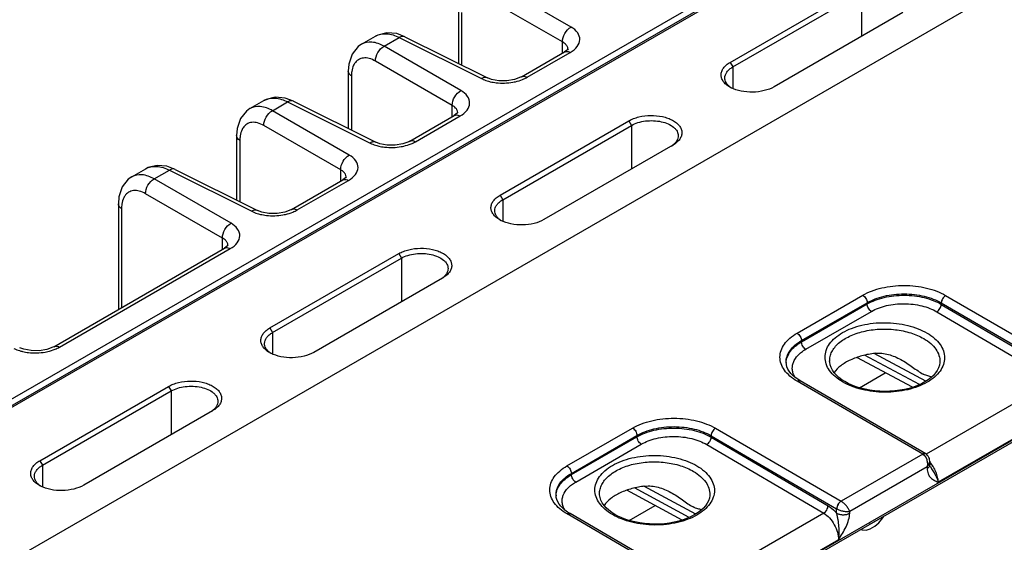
# Model space of a CAD drawing. Header units: inches. Extents: x 0 to 34, y 0 to 22.
# Tile 56 of 133: x 4.2 to 6.5, y 17.9 to 19.1. Entities that reach past the tile are written whole.
import ezdxf

# ---------------------------------------------------------------- set-up
doc = ezdxf.new("R2010")
doc.units = ezdxf.units.IN
doc.header["$LTSCALE"] = 1.87
doc.header["$MEASUREMENT"] = 0
doc.layers.get('0').update_dxf_attribs({"linetype": 'CONTINUOUS'})

msp = doc.modelspace()

# ---------------------------------------------------------------- linework, layer by layer
at = {"color": 7, "linetype": 'CONTINUOUS'}
for p, q in [((1.6863, 16.7896), (7.8795, 20.3655)), ((3.2185, 17.6578), (7.8919, 20.3562)), ((3.224, 17.6574), (7.8974, 20.3557)), ((8.2316, 20.176), (3.5526, 17.4744)), ((4.5876, 16.9555), (9.016, 19.5124)), ((4.5906, 16.962), (9.019, 19.5189)), ((5.4918, 19.1064), (5.305, 19.2142)), ((5.8787, 19.0205), (6.1919, 19.2013)), ((5.4709, 19.0703), (5.2841, 19.1781)), ((5.8852, 19.0094), (6.1983, 19.1902)), ((6.1983, 19.1902), (6.1983, 19.084)), ((5.2178, 19.1536), (5.2178, 19.018)), ((5.2258, 19.1419), (5.2258, 19.014)), ((6.2986, 19.1419), (5.9854, 18.961)), ((4.9824, 19.0646), (5.0165, 19.0843)), ((5.0371, 19.0596), (5.0741, 19.0809)), ((5.088, 19.0828), (5.0682, 19.0903)), ((5.0741, 19.0809), (5.2744, 18.9809)), ((5.088, 19.0828), (5.2883, 18.9828)), ((5.2239, 18.9517), (5.0371, 19.0596)), ((5.4709, 19.0429), (5.4709, 19.0703)), ((5.3711, 18.9852), (5.4758, 19.0457)), ((5.3851, 18.9842), (5.4898, 19.0446)), ((5.483, 19.0511), (5.4758, 19.0457)), ((5.4758, 19.0457), (5.4758, 19.0457)), ((5.4844, 19.0519), (5.4844, 19.052)), ((5.203, 18.9156), (5.0162, 19.0234)), ((5.8787, 19.0205), (5.8852, 19.0094)), ((5.8852, 19.0094), (5.8852, 18.9568)), ((4.95, 18.9989), (4.95, 18.8596)), ((4.9579, 18.9873), (4.9579, 18.8557)), ((5.2883, 18.9828), (5.2883, 18.9828)), ((4.7111, 18.908), (4.7452, 18.9276)), ((4.7658, 18.9029), (4.8028, 18.9243)), ((4.8167, 18.9262), (4.7969, 18.9336)), ((4.8028, 18.9243), (5.0031, 18.8242)), ((4.8167, 18.9262), (5.017, 18.8261)), ((5.203, 18.8882), (5.203, 18.9156)), ((4.9526, 18.7951), (4.7658, 18.9029)), ((5.0998, 18.8286), (5.2079, 18.891)), ((5.1138, 18.8275), (5.2219, 18.89)), ((5.2151, 18.8965), (5.2079, 18.891)), ((5.2079, 18.891), (5.2079, 18.891)), ((5.2165, 18.8973), (5.2165, 18.8973)), ((4.9317, 18.7589), (4.7449, 18.8668)), ((5.3192, 18.6974), (5.6324, 18.8783)), ((5.3257, 18.6863), (5.6388, 18.8672)), ((5.6324, 18.8783), (5.6388, 18.8672)), ((5.6388, 18.8672), (5.6388, 18.7609)), ((4.6787, 18.8423), (4.6787, 18.6855)), ((4.6866, 18.8306), (4.6866, 18.6815)), ((5.017, 18.8261), (5.017, 18.8261)), ((5.7391, 18.8188), (5.4259, 18.638)), ((5.74, 18.8194), (5.7391, 18.8188)), ((4.5292, 18.7602), (4.5094, 18.7676)), ((4.4236, 18.742), (4.4577, 18.7616)), ((4.4783, 18.7369), (4.5153, 18.7583)), ((4.5153, 18.7583), (4.7156, 18.6582)), ((4.5292, 18.7602), (4.7295, 18.6601)), ((4.9317, 18.7316), (4.9317, 18.7589)), ((4.6651, 18.6291), (4.4783, 18.7369)), ((4.8123, 18.6626), (4.9366, 18.7344)), ((4.8263, 18.6615), (4.9506, 18.7333)), ((4.9438, 18.7398), (4.9366, 18.7344)), ((4.9366, 18.7344), (4.9366, 18.7344)), ((4.9452, 18.7406), (4.9452, 18.7407)), ((4.6442, 18.5929), (4.4574, 18.7008)), ((5.3192, 18.6974), (5.3257, 18.6863)), ((4.3912, 18.6762), (4.3912, 18.4195)), ((5.3257, 18.6863), (5.3257, 18.6337)), ((4.3991, 18.6646), (4.3991, 18.424)), ((4.7295, 18.6601), (4.7295, 18.6601)), ((4.6442, 18.5656), (4.6442, 18.5929)), ((4.2341, 18.3288), (4.6491, 18.5684)), ((4.2482, 18.3277), (4.6631, 18.5673)), ((4.6563, 18.5738), (4.6491, 18.5684)), ((4.6491, 18.5684), (4.6491, 18.5684)), ((4.6577, 18.5746), (4.6577, 18.5747)), ((4.7597, 18.3744), (5.0729, 18.5552)), ((5.0729, 18.5552), (5.0793, 18.5441)), ((4.7662, 18.3633), (5.0793, 18.5441)), ((5.0793, 18.5441), (5.0793, 18.4379)), ((5.1796, 18.4958), (4.8664, 18.3149)), ((5.1805, 18.4963), (5.1796, 18.4958)), ((6.0414, 18.3617), (6.201, 18.4539)), ((6.052, 18.3436), (6.2116, 18.4358)), ((6.0521, 18.3406), (6.2116, 18.4327)), ((6.2116, 18.4327), (6.2116, 18.4358)), ((6.3919, 18.4318), (6.3919, 18.4352)), ((6.3919, 18.4352), (6.697, 18.2575)), ((6.3919, 18.4318), (6.6761, 18.2648)), ((6.4025, 18.4534), (6.7077, 18.2756)), ((6.0626, 18.3225), (6.2221, 18.4146)), ((6.3812, 18.4137), (6.6654, 18.2467)), ((4.7597, 18.3744), (4.7662, 18.3633)), ((4.7662, 18.3633), (4.7662, 18.3107)), ((6.0521, 18.3406), (6.052, 18.3436)), ((6.3544, 18.2445), (6.2285, 18.3122)), ((6.0147, 18.2902), (6.0147, 18.2902)), ((6.1205, 18.2934), (6.1205, 18.2934)), ((6.3218, 18.2299), (6.1865, 18.3027)), ((6.3388, 18.2364), (6.2054, 18.3081)), ((6.3886, 18.2919), (6.3886, 18.2919)), ((6.1927, 18.2289), (6.2558, 18.2654)), ((6.3467, 18.0672), (6.0415, 18.2449)), ((6.3542, 18.0679), (6.049, 18.2456)), ((6.6654, 18.2467), (6.3549, 18.0674)), ((4.2002, 18.0513), (4.5134, 18.2322)), ((4.2067, 18.0402), (4.5198, 18.2211)), ((4.5134, 18.2322), (4.5198, 18.2211)), ((4.5198, 18.2211), (4.5198, 18.1149)), ((4.6201, 18.1727), (4.3069, 17.9919)), ((4.621, 18.1733), (4.6201, 18.1727)), ((6.7014, 18.1821), (6.3846, 17.9992)), ((5.4819, 18.0387), (5.6415, 18.1308)), ((5.843, 18.1303), (6.1482, 17.9526)), ((5.4925, 18.0206), (5.6521, 18.1127)), ((5.4926, 18.0175), (5.6521, 18.1096)), ((5.6521, 18.1096), (5.6521, 18.1127)), ((5.8324, 18.1088), (5.8324, 18.1122)), ((5.8324, 18.1122), (6.1375, 17.9344)), ((5.8324, 18.1088), (6.1166, 17.9417)), ((5.5031, 17.9994), (5.6626, 18.0915)), ((5.8217, 18.0907), (6.106, 17.9236)), ((4.2002, 18.0513), (4.2067, 18.0402)), ((6.3467, 18.0672), (6.1482, 17.9526)), ((6.3542, 18.0679), (6.3529, 18.0684)), ((6.3638, 18.0504), (6.364, 18.0418)), ((4.2067, 18.0402), (4.2067, 17.9876)), ((6.3573, 18.0366), (6.1692, 17.928)), ((6.3573, 18.0366), (6.3574, 18.0323)), ((6.3653, 18.0361), (6.3653, 18.0361)), ((5.4926, 18.0175), (5.4925, 18.0206)), ((5.7623, 17.9069), (5.627, 17.9796)), ((5.7793, 17.9133), (5.6459, 17.9851)), ((5.7949, 17.9215), (5.669, 17.9892)), ((5.4552, 17.9672), (5.4552, 17.9672)), ((5.561, 17.9703), (5.561, 17.9703)), ((5.8291, 17.9689), (5.8291, 17.9688)), ((5.6332, 17.9059), (5.6963, 17.9423)), ((6.1374, 17.9239), (6.1375, 17.9344)), ((5.7872, 17.7441), (5.482, 17.9219)), ((5.7947, 17.7449), (5.4895, 17.9226)), ((6.106, 17.9236), (5.7954, 17.7443)), ((6.1692, 17.9236), (6.1692, 17.928)), ((6.2403, 17.9001), (6.2501, 17.9127)), ((6.2501, 17.9127), (6.2518, 17.9163)), ((6.1969, 17.8847), (6.1992, 17.8833)), ((6.1975, 17.885), (6.1992, 17.8833)), ((6.1992, 17.8833), (6.209, 17.8821)), ((6.209, 17.8821), (6.2188, 17.8854)), ((6.2188, 17.8969), (6.2176, 17.8966)), ((6.2185, 17.8971), (6.2188, 17.8969)), ((6.2305, 17.9037), (6.2188, 17.8969)), ((6.2188, 17.8854), (6.2305, 17.8922)), ((6.2302, 17.9039), (6.2305, 17.9037)), ((6.2317, 17.9048), (6.2305, 17.9037)), ((6.2305, 17.8922), (6.2403, 17.9001)), ((6.1419, 17.859), (5.8251, 17.6761))]:
    msp.add_line(p, q, dxfattribs=at)
for points in [[(5.0682, 19.0903), (5.044, 19.0926), (5.0218, 19.087), (5.0164, 19.0843)], [(4.9825, 19.0647), (4.9741, 19.0588), (4.9593, 19.0403), (4.9513, 19.0158), (4.95, 18.9989)], [(5.4845, 19.0529), (5.4845, 19.0532), (5.483, 19.0511)], [(5.3711, 18.9852), (5.369, 18.9841), (5.3545, 18.9786), (5.3358, 18.9754), (5.316, 18.9755), (5.2985, 18.9788), (5.2883, 18.9828)], [(4.7969, 18.9336), (4.7727, 18.9359), (4.7505, 18.9304), (4.7451, 18.9276)], [(4.7112, 18.908), (4.7028, 18.9021), (4.688, 18.8836), (4.68, 18.8592), (4.6787, 18.8422)], [(5.2166, 18.8982), (5.2167, 18.8985), (5.2151, 18.8965)], [(5.0998, 18.8286), (5.0977, 18.8275), (5.0832, 18.822), (5.0645, 18.8188), (5.0447, 18.8189), (5.0272, 18.8222), (5.017, 18.8261)], [(4.5094, 18.7676), (4.4852, 18.7699), (4.4629, 18.7644), (4.4576, 18.7616)], [(4.4237, 18.742), (4.4153, 18.7361), (4.4005, 18.7176), (4.3925, 18.6932), (4.3912, 18.6762)], [(4.9453, 18.7416), (4.9454, 18.7419), (4.9438, 18.7398)], [(4.8123, 18.6626), (4.8102, 18.6615), (4.7957, 18.656), (4.777, 18.6528), (4.7572, 18.6529), (4.7397, 18.6562), (4.7295, 18.6601)], [(4.6578, 18.5756), (4.6579, 18.5759), (4.6563, 18.5738)], [(4.2341, 18.3288), (4.232, 18.3276), (4.2175, 18.3221), (4.1988, 18.3189), (4.179, 18.3191), (4.1615, 18.3224), (4.1514, 18.3263)], [(6.049, 18.2456), (6.0428, 18.2495), (6.0365, 18.2541), (6.031, 18.2589), (6.0262, 18.2638), (6.0223, 18.2689), (6.0191, 18.2742), (6.0167, 18.2796), (6.0152, 18.2852), (6.0147, 18.2902)], [(6.1575, 18.2438), (6.1502, 18.2484), (6.1431, 18.2538), (6.1368, 18.2595), (6.1315, 18.2655), (6.1272, 18.2717), (6.1239, 18.2781), (6.1217, 18.2846), (6.1206, 18.2913), (6.1205, 18.2934)], [(6.3886, 18.2919), (6.3885, 18.29), (6.3875, 18.2835), (6.3853, 18.2771), (6.3822, 18.2708), (6.378, 18.2648), (6.3729, 18.259), (6.3669, 18.2534), (6.36, 18.2481), (6.3522, 18.2431), (6.3436, 18.2385), (6.3342, 18.2343), (6.3241, 18.2306), (6.3135, 18.2274), (6.3023, 18.2247), (6.2907, 18.2227), (6.2788, 18.2212), (6.2666, 18.2203), (6.2544, 18.2201), (6.2421, 18.2204), (6.23, 18.2215), (6.2181, 18.2231), (6.2065, 18.2253), (6.1953, 18.2281), (6.1847, 18.2314), (6.1746, 18.2353), (6.1653, 18.2396), (6.1575, 18.2438)], [(6.3638, 18.0504), (6.3636, 18.0533), (6.3629, 18.0565), (6.3618, 18.0594), (6.3603, 18.0621), (6.3585, 18.0644), (6.3564, 18.0664), (6.3542, 18.0679)], [(6.3653, 18.0361), (6.365, 18.0366), (6.3647, 18.0374), (6.3643, 18.0385), (6.3641, 18.0401), (6.364, 18.0418)], [(5.4895, 17.9226), (5.4833, 17.9265), (5.477, 17.931), (5.4715, 17.9358), (5.4667, 17.9408), (5.4628, 17.9459), (5.4596, 17.9512), (5.4572, 17.9566), (5.4557, 17.9622), (5.4552, 17.9672)], [(5.598, 17.9208), (5.5907, 17.9254), (5.5836, 17.9308), (5.5773, 17.9365), (5.572, 17.9425), (5.5677, 17.9487), (5.5644, 17.955), (5.5622, 17.9616), (5.5611, 17.9683), (5.561, 17.9703)], [(5.8291, 17.9689), (5.829, 17.967), (5.828, 17.9604), (5.8258, 17.954), (5.8227, 17.9478), (5.8185, 17.9418), (5.8134, 17.9359), (5.8074, 17.9304), (5.8005, 17.9251), (5.7927, 17.9201), (5.7841, 17.9155), (5.7747, 17.9113), (5.7646, 17.9076), (5.754, 17.9044), (5.7428, 17.9017), (5.7312, 17.8996), (5.7193, 17.8981), (5.7071, 17.8972), (5.6949, 17.897), (5.6826, 17.8974), (5.6705, 17.8984), (5.6586, 17.9), (5.647, 17.9023), (5.6358, 17.9051), (5.6252, 17.9084), (5.6151, 17.9122), (5.6058, 17.9165), (5.598, 17.9208)]]:
    msp.add_lwpolyline(points, dxfattribs=at)
for centre, radius, start, end in [((5.4695, 19.052), 0.0149, 0.0001, 5.7712), ((5.3259, 19.1108), 0.1408, 263.4429, 279.9214), ((5.9138, 19.0231), 0.0722, 240.0337, 242.7817), ((5.9091, 19.0006), 0.0504, 232.0071, 235.964), ((5.2016, 18.8973), 0.0149, 359.9978, 3.4411), ((5.0546, 18.9542), 0.1408, 263.4429, 279.9214), ((5.706, 18.8622), 0.0542, 302.645, 307.2943), ((5.7085, 18.8589), 0.05, 307.3187, 308.529), ((4.9303, 18.7407), 0.0149, 359.9978, 3.4411), ((4.7671, 18.7881), 0.1408, 263.4429, 279.9214), ((5.3543, 18.7), 0.0722, 240.0337, 242.7817), ((5.3496, 18.6776), 0.0504, 232.0071, 235.964), ((4.6428, 18.5747), 0.0149, 359.9978, 3.4411), ((5.1465, 18.5392), 0.0542, 302.645, 307.2943), ((5.1491, 18.5358), 0.05, 307.3187, 308.529), ((4.189, 18.4543), 0.1408, 263.4429, 279.9214), ((4.7948, 18.377), 0.0722, 240.0337, 242.7817), ((4.7901, 18.3545), 0.0504, 232.0071, 235.964), ((6.058, 18.2882), 0.0432, 177.3306, 179.169), ((4.587, 18.2161), 0.0542, 302.645, 307.2943), ((4.5896, 18.2128), 0.05, 307.3187, 308.529), ((4.2353, 18.0539), 0.0722, 240.0337, 242.7817), ((4.2306, 18.0315), 0.0504, 232.0071, 235.964), ((5.4985, 17.9652), 0.0432, 177.3306, 179.169), ((6.1483, 17.9531), 0.0216, 239.9252, 240.1386)]:
    msp.add_arc(centre, radius, start, end, dxfattribs=at)
for points, knots in [([(5.4709, 19.0703), (5.4707, 19.0774), (5.4754, 19.0918), (5.4854, 19.103), (5.4918, 19.1064)], [0, 0, 0, 0, 0.499994, 1, 1, 1, 1]), ([(5.4898, 19.0446), (5.4963, 19.0484), (5.5072, 19.0566), (5.5155, 19.0755), (5.5086, 19.0947), (5.4979, 19.1028), (5.4918, 19.1064)], [0, 0, 0, 0, 0.282235, 0.508517, 0.729022, 1, 1, 1, 1]), ([(5.0165, 19.0843), (5.0243, 19.0888), (5.0451, 19.0926), (5.0644, 19.0858), (5.0741, 19.0809)], [0, 0, 0, 0, 0.454241, 1, 1, 1, 1]), ([(5.088, 19.0828), (5.086, 19.0838), (5.0809, 19.0844), (5.0763, 19.0823), (5.0741, 19.0809)], [0, 0, 0, 0, 0.452183, 1, 1, 1, 1]), ([(5.0371, 19.0596), (5.028, 19.0647), (5.0099, 19.0721), (4.9898, 19.0689), (4.9825, 19.0647)], [0, 0, 0, 0, 0.550041, 1, 1, 1, 1]), ([(5.0162, 19.0234), (5.016, 19.0306), (5.0207, 19.0449), (5.0308, 19.0562), (5.0371, 19.0596)], [0, 0, 0, 0, 0.499994, 1, 1, 1, 1]), ([(5.481, 19.0617), (5.4804, 19.0626), (5.4776, 19.066), (5.4739, 19.0686), (5.4709, 19.0703)], [0, 0, 0, 0, 0.228219, 1, 1, 1, 1]), ([(5.4843, 19.0535), (5.4841, 19.0557), (5.4831, 19.0586), (5.4815, 19.0611), (5.481, 19.0617)], [0, 0, 0, 0, 0.736027, 1, 1, 1, 1]), ([(5.0162, 19.0234), (5.0115, 19.0262), (5.002, 19.0304), (4.9873, 19.0321), (4.9742, 19.0279), (4.968, 19.0215), (4.9656, 19.0179)], [0, 0, 0, 0, 0.293274, 0.544304, 0.77001, 1, 1, 1, 1]), ([(5.4758, 19.0457), (5.4767, 19.0462), (5.4813, 19.048), (5.4865, 19.0464), (5.4898, 19.0446)], [0, 0, 0, 0, 0.222727, 1, 1, 1, 1]), ([(4.9656, 19.0179), (4.9647, 19.0165), (4.9613, 19.0104), (4.9594, 19.0035), (4.9587, 18.9982)], [0, 0, 0, 0, 0.231032, 1, 1, 1, 1]), ([(5.8778, 18.9605), (5.8745, 18.9623), (5.8687, 18.9663), (5.8618, 18.9737), (5.8575, 18.9818), (5.8561, 18.9904), (5.8578, 18.999), (5.8623, 19.0072), (5.8695, 19.0146), (5.8754, 19.0186), (5.8787, 19.0205)], [0, 0, 0, 0, 0.144095, 0.272586, 0.388033, 0.496247, 0.605134, 0.722623, 0.854142, 1, 1, 1, 1]), ([(5.8657, 18.9826), (5.8657, 18.9851), (5.8666, 18.9903), (5.8707, 18.9975), (5.877, 19.0041), (5.8823, 19.0077), (5.8852, 19.0094)], [0, 0, 0, 0, 0.215909, 0.448761, 0.709865, 1, 1, 1, 1]), ([(4.9579, 18.9873), (4.9567, 18.988), (4.9529, 18.9908), (4.95, 18.9955), (4.95, 18.9989)], [0, 0, 0, 0, 0.291472, 1, 1, 1, 1]), ([(5.2883, 18.9828), (5.2863, 18.9838), (5.2812, 18.9843), (5.2766, 18.9823), (5.2744, 18.9809)], [0, 0, 0, 0, 0.452175, 1, 1, 1, 1]), ([(5.3711, 18.9852), (5.372, 18.9858), (5.3766, 18.9875), (5.3818, 18.986), (5.3851, 18.9842)], [0, 0, 0, 0, 0.222733, 1, 1, 1, 1]), ([(5.878, 18.9609), (5.8761, 18.9624), (5.8727, 18.9655), (5.8687, 18.9709), (5.8663, 18.9766), (5.8657, 18.9806), (5.8657, 18.9826)], [0, 0, 0, 0, 0.280482, 0.536449, 0.77332, 1, 1, 1, 1]), ([(5.2744, 18.9809), (5.2756, 18.9803), (5.281, 18.9778), (5.2865, 18.9758), (5.2909, 18.9746)], [0, 0, 0, 0, 0.239028, 1, 1, 1, 1]), ([(5.2909, 18.9746), (5.2924, 18.9742), (5.2986, 18.9726), (5.305, 18.9715), (5.3098, 18.9709)], [0, 0, 0, 0, 0.243525, 1, 1, 1, 1]), ([(5.3502, 18.9721), (5.3523, 18.9725), (5.3604, 18.9741), (5.3684, 18.9765), (5.3741, 18.9789)], [0, 0, 0, 0, 0.258644, 1, 1, 1, 1]), ([(5.9854, 18.961), (5.978, 18.9568), (5.9609, 18.9504), (5.9335, 18.947), (5.9059, 18.9493), (5.8884, 18.9549), (5.8808, 18.9588)], [0, 0, 0, 0, 0.236008, 0.498149, 0.761169, 1, 1, 1, 1]), ([(5.203, 18.9156), (5.2028, 18.9228), (5.2075, 18.9371), (5.2176, 18.9483), (5.2239, 18.9517)], [0, 0, 0, 0, 0.499994, 1, 1, 1, 1]), ([(5.2219, 18.89), (5.2284, 18.8937), (5.2393, 18.9019), (5.2476, 18.9208), (5.2407, 18.94), (5.2301, 18.9482), (5.2239, 18.9517)], [0, 0, 0, 0, 0.282235, 0.508517, 0.729022, 1, 1, 1, 1]), ([(4.7658, 18.9029), (4.7567, 18.9081), (4.7387, 18.9154), (4.7185, 18.9123), (4.7112, 18.908)], [0, 0, 0, 0, 0.550041, 1, 1, 1, 1]), ([(4.7452, 18.9276), (4.753, 18.9322), (4.7738, 18.9359), (4.7931, 18.9292), (4.8028, 18.9243)], [0, 0, 0, 0, 0.454241, 1, 1, 1, 1]), ([(4.8167, 18.9262), (4.8147, 18.9272), (4.8096, 18.9277), (4.805, 18.9257), (4.8028, 18.9243)], [0, 0, 0, 0, 0.452183, 1, 1, 1, 1]), ([(5.2131, 18.9071), (5.2125, 18.9079), (5.2097, 18.9113), (5.206, 18.9139), (5.203, 18.9156)], [0, 0, 0, 0, 0.228219, 1, 1, 1, 1]), ([(4.7449, 18.8668), (4.7447, 18.874), (4.7494, 18.8883), (4.7595, 18.8995), (4.7658, 18.9029)], [0, 0, 0, 0, 0.499994, 1, 1, 1, 1]), ([(5.2079, 18.891), (5.2088, 18.8916), (5.2135, 18.8933), (5.2186, 18.8918), (5.2219, 18.89)], [0, 0, 0, 0, 0.222727, 1, 1, 1, 1]), ([(5.2165, 18.8982), (5.2163, 18.9006), (5.2153, 18.9037), (5.2136, 18.9064), (5.2131, 18.9071)], [0, 0, 0, 0, 0.735422, 1, 1, 1, 1]), ([(5.6324, 18.8783), (5.636, 18.8804), (5.6439, 18.8841), (5.6614, 18.8895), (5.6853, 18.8924), (5.7092, 18.8901), (5.7269, 18.8851), (5.7384, 18.8801), (5.7479, 18.8738), (5.7552, 18.8666), (5.7599, 18.8585), (5.7617, 18.8499), (5.7603, 18.8412), (5.756, 18.8329), (5.749, 18.8254), (5.7432, 18.8213), (5.74, 18.8194)], [0, 0, 0, 0, 0.066494, 0.138992, 0.292983, 0.446885, 0.519076, 0.585889, 0.646348, 0.700271, 0.748565, 0.793503, 0.838338, 0.886417, 0.940196, 1, 1, 1, 1]), ([(4.7449, 18.8668), (4.7402, 18.8695), (4.7307, 18.8738), (4.716, 18.8755), (4.7029, 18.8712), (4.6967, 18.8648), (4.6943, 18.8612)], [0, 0, 0, 0, 0.293274, 0.544304, 0.77001, 1, 1, 1, 1]), ([(5.6388, 18.8672), (5.6437, 18.87), (5.6549, 18.8746), (5.673, 18.8784), (5.6922, 18.8791), (5.7108, 18.8768), (5.7275, 18.8716), (5.7391, 18.8648), (5.7459, 18.8582), (5.7495, 18.853), (5.7518, 18.8475), (5.7523, 18.8437), (5.7523, 18.8419)], [0, 0, 0, 0, 0.128921, 0.271678, 0.419722, 0.564658, 0.698417, 0.815141, 0.866608, 0.913821, 0.957772, 1, 1, 1, 1]), ([(4.6866, 18.8306), (4.6854, 18.8314), (4.6816, 18.8341), (4.6787, 18.8388), (4.6787, 18.8422)], [0, 0, 0, 0, 0.291472, 1, 1, 1, 1]), ([(4.6943, 18.8612), (4.6934, 18.8599), (4.69, 18.8538), (4.6881, 18.8469), (4.6874, 18.8416)], [0, 0, 0, 0, 0.231032, 1, 1, 1, 1]), ([(5.7523, 18.8419), (5.7523, 18.8399), (5.7517, 18.8359), (5.7492, 18.83), (5.7451, 18.8245), (5.7416, 18.8213), (5.7397, 18.8197)], [0, 0, 0, 0, 0.224876, 0.461143, 0.718162, 1, 1, 1, 1]), ([(5.017, 18.8261), (5.015, 18.8271), (5.0099, 18.8277), (5.0053, 18.8256), (5.0031, 18.8242)], [0, 0, 0, 0, 0.452175, 1, 1, 1, 1]), ([(5.0031, 18.8242), (5.0043, 18.8236), (5.0097, 18.8211), (5.0152, 18.8192), (5.0196, 18.818)], [0, 0, 0, 0, 0.239028, 1, 1, 1, 1]), ([(5.0196, 18.818), (5.0211, 18.8175), (5.0273, 18.8159), (5.0337, 18.8148), (5.0385, 18.8143)], [0, 0, 0, 0, 0.243525, 1, 1, 1, 1]), ([(5.0789, 18.8155), (5.081, 18.8158), (5.0891, 18.8175), (5.0971, 18.8199), (5.1028, 18.8222)], [0, 0, 0, 0, 0.258638, 1, 1, 1, 1]), ([(5.0998, 18.8286), (5.1007, 18.8291), (5.1053, 18.8309), (5.1105, 18.8293), (5.1138, 18.8275)], [0, 0, 0, 0, 0.222733, 1, 1, 1, 1]), ([(4.9317, 18.7589), (4.9315, 18.7661), (4.9362, 18.7805), (4.9463, 18.7917), (4.9526, 18.7951)], [0, 0, 0, 0, 0.499994, 1, 1, 1, 1]), ([(4.9506, 18.7333), (4.9571, 18.737), (4.9681, 18.7453), (4.9763, 18.7642), (4.9694, 18.7834), (4.9588, 18.7915), (4.9526, 18.7951)], [0, 0, 0, 0, 0.282235, 0.508517, 0.729022, 1, 1, 1, 1]), ([(4.4577, 18.7616), (4.4655, 18.7662), (4.4863, 18.7699), (4.5056, 18.7632), (4.5153, 18.7583)], [0, 0, 0, 0, 0.454241, 1, 1, 1, 1]), ([(4.4783, 18.7369), (4.4692, 18.7421), (4.4511, 18.7494), (4.431, 18.7463), (4.4237, 18.742)], [0, 0, 0, 0, 0.550041, 1, 1, 1, 1]), ([(4.5292, 18.7602), (4.5272, 18.7611), (4.5221, 18.7617), (4.5175, 18.7597), (4.5153, 18.7583)], [0, 0, 0, 0, 0.452183, 1, 1, 1, 1]), ([(4.9418, 18.7504), (4.9413, 18.7513), (4.9384, 18.7547), (4.9347, 18.7573), (4.9317, 18.7589)], [0, 0, 0, 0, 0.228219, 1, 1, 1, 1]), ([(4.9452, 18.7416), (4.945, 18.7439), (4.944, 18.7471), (4.9423, 18.7498), (4.9418, 18.7504)], [0, 0, 0, 0, 0.735422, 1, 1, 1, 1]), ([(4.4574, 18.7008), (4.4572, 18.708), (4.4619, 18.7223), (4.472, 18.7335), (4.4783, 18.7369)], [0, 0, 0, 0, 0.499994, 1, 1, 1, 1]), ([(4.9366, 18.7344), (4.9375, 18.7349), (4.9422, 18.7366), (4.9473, 18.7351), (4.9506, 18.7333)], [0, 0, 0, 0, 0.222727, 1, 1, 1, 1]), ([(4.4068, 18.6952), (4.4059, 18.6939), (4.4025, 18.6878), (4.4006, 18.6809), (4.3998, 18.6756)], [0, 0, 0, 0, 0.231032, 1, 1, 1, 1]), ([(4.4574, 18.7008), (4.4527, 18.7035), (4.4432, 18.7078), (4.4285, 18.7095), (4.4154, 18.7052), (4.4092, 18.6988), (4.4068, 18.6952)], [0, 0, 0, 0, 0.293274, 0.544304, 0.77001, 1, 1, 1, 1]), ([(5.3183, 18.6374), (5.315, 18.6393), (5.3092, 18.6433), (5.3023, 18.6506), (5.298, 18.6587), (5.2966, 18.6674), (5.2983, 18.676), (5.3029, 18.6841), (5.31, 18.6915), (5.3159, 18.6956), (5.3192, 18.6974)], [0, 0, 0, 0, 0.144095, 0.272586, 0.388033, 0.496247, 0.605134, 0.722623, 0.854142, 1, 1, 1, 1]), ([(4.3991, 18.6646), (4.3979, 18.6654), (4.3941, 18.6681), (4.3912, 18.6728), (4.3912, 18.6762)], [0, 0, 0, 0, 0.291472, 1, 1, 1, 1]), ([(5.3062, 18.6595), (5.3062, 18.662), (5.3071, 18.6672), (5.3112, 18.6745), (5.3175, 18.6811), (5.3228, 18.6847), (5.3257, 18.6863)], [0, 0, 0, 0, 0.215909, 0.448761, 0.709865, 1, 1, 1, 1]), ([(4.7295, 18.6601), (4.7275, 18.6611), (4.7224, 18.6617), (4.7178, 18.6596), (4.7156, 18.6582)], [0, 0, 0, 0, 0.452175, 1, 1, 1, 1]), ([(4.7156, 18.6582), (4.7168, 18.6576), (4.7221, 18.6551), (4.7277, 18.6532), (4.732, 18.652)], [0, 0, 0, 0, 0.239028, 1, 1, 1, 1]), ([(4.732, 18.652), (4.7336, 18.6515), (4.7398, 18.6499), (4.7462, 18.6488), (4.751, 18.6483)], [0, 0, 0, 0, 0.243525, 1, 1, 1, 1]), ([(4.7914, 18.6495), (4.7935, 18.6498), (4.8016, 18.6515), (4.8096, 18.6539), (4.8153, 18.6562)], [0, 0, 0, 0, 0.258638, 1, 1, 1, 1]), ([(4.8123, 18.6626), (4.8132, 18.6631), (4.8178, 18.6649), (4.823, 18.6633), (4.8263, 18.6615)], [0, 0, 0, 0, 0.222733, 1, 1, 1, 1]), ([(5.3185, 18.6379), (5.3166, 18.6393), (5.3132, 18.6425), (5.3092, 18.6478), (5.3068, 18.6536), (5.3062, 18.6576), (5.3062, 18.6595)], [0, 0, 0, 0, 0.280482, 0.536449, 0.77332, 1, 1, 1, 1]), ([(4.6442, 18.5929), (4.644, 18.6001), (4.6487, 18.6145), (4.6587, 18.6257), (4.6651, 18.6291)], [0, 0, 0, 0, 0.499994, 1, 1, 1, 1]), ([(4.6631, 18.5673), (4.6696, 18.571), (4.6805, 18.5793), (4.6888, 18.5982), (4.6819, 18.6174), (4.6712, 18.6255), (4.6651, 18.6291)], [0, 0, 0, 0, 0.282235, 0.508517, 0.729022, 1, 1, 1, 1]), ([(5.4259, 18.638), (5.4185, 18.6337), (5.4014, 18.6274), (5.374, 18.6239), (5.3464, 18.6262), (5.3289, 18.6318), (5.3213, 18.6358)], [0, 0, 0, 0, 0.236008, 0.498149, 0.761169, 1, 1, 1, 1]), ([(4.6543, 18.5844), (4.6537, 18.5852), (4.6509, 18.5887), (4.6472, 18.5913), (4.6442, 18.5929)], [0, 0, 0, 0, 0.228219, 1, 1, 1, 1]), ([(4.6577, 18.5756), (4.6575, 18.5779), (4.6565, 18.5811), (4.6548, 18.5837), (4.6543, 18.5844)], [0, 0, 0, 0, 0.735422, 1, 1, 1, 1]), ([(4.6491, 18.5684), (4.65, 18.5689), (4.6546, 18.5706), (4.6598, 18.5691), (4.6631, 18.5673)], [0, 0, 0, 0, 0.222727, 1, 1, 1, 1]), ([(5.0729, 18.5552), (5.0765, 18.5573), (5.0844, 18.561), (5.1019, 18.5665), (5.1258, 18.5693), (5.1497, 18.5671), (5.1674, 18.5621), (5.1789, 18.557), (5.1884, 18.5508), (5.1957, 18.5435), (5.2004, 18.5355), (5.2022, 18.5268), (5.2008, 18.5181), (5.1965, 18.5099), (5.1895, 18.5024), (5.1837, 18.4982), (5.1805, 18.4963)], [0, 0, 0, 0, 0.066494, 0.138992, 0.292983, 0.446885, 0.519076, 0.585889, 0.646348, 0.700271, 0.748565, 0.793503, 0.838338, 0.886417, 0.940196, 1, 1, 1, 1]), ([(5.0793, 18.5441), (5.0842, 18.547), (5.0954, 18.5516), (5.1135, 18.5554), (5.1327, 18.5561), (5.1513, 18.5538), (5.168, 18.5485), (5.1796, 18.5417), (5.1864, 18.5351), (5.19, 18.53), (5.1923, 18.5245), (5.1928, 18.5207), (5.1928, 18.5188)], [0, 0, 0, 0, 0.128921, 0.271678, 0.419722, 0.564658, 0.698417, 0.815141, 0.866608, 0.913821, 0.957772, 1, 1, 1, 1]), ([(5.1928, 18.5188), (5.1928, 18.5169), (5.1922, 18.5128), (5.1897, 18.507), (5.1856, 18.5015), (5.1821, 18.4982), (5.1802, 18.4967)], [0, 0, 0, 0, 0.224876, 0.461143, 0.718162, 1, 1, 1, 1]), ([(6.201, 18.4539), (6.2079, 18.4579), (6.223, 18.4649), (6.2476, 18.4723), (6.2742, 18.4769), (6.3018, 18.4784), (6.3294, 18.4767), (6.356, 18.472), (6.3805, 18.4645), (6.3956, 18.4574), (6.4025, 18.4534)], [0, 0, 0, 0, 0.1141, 0.237195, 0.366768, 0.499736, 0.63274, 0.762419, 0.885682, 1, 1, 1, 1]), ([(6.2116, 18.4358), (6.2177, 18.4393), (6.2312, 18.4456), (6.2532, 18.4523), (6.277, 18.4564), (6.3017, 18.4577), (6.3264, 18.4563), (6.3502, 18.452), (6.3722, 18.4452), (6.3857, 18.4388), (6.3919, 18.4352)], [0, 0, 0, 0, 0.114145, 0.237238, 0.36678, 0.499705, 0.63267, 0.762331, 0.885612, 1, 1, 1, 1]), ([(6.201, 18.4539), (6.2025, 18.453), (6.2053, 18.4507), (6.2086, 18.4462), (6.2109, 18.4411), (6.2116, 18.4375), (6.2116, 18.4358)], [0, 0, 0, 0, 0.236976, 0.499189, 0.761843, 1, 1, 1, 1]), ([(6.2116, 18.4327), (6.2178, 18.4362), (6.2312, 18.4425), (6.2532, 18.4491), (6.277, 18.4531), (6.3017, 18.4544), (6.3264, 18.4529), (6.3502, 18.4486), (6.3722, 18.4418), (6.3857, 18.4354), (6.3919, 18.4318)], [0, 0, 0, 0, 0.114008, 0.237036, 0.366572, 0.499533, 0.632558, 0.762282, 0.885608, 1, 1, 1, 1]), ([(6.2221, 18.4146), (6.2206, 18.4154), (6.2178, 18.4178), (6.2145, 18.4223), (6.2123, 18.4273), (6.2116, 18.4309), (6.2116, 18.4327)], [0, 0, 0, 0, 0.237244, 0.499463, 0.761973, 1, 1, 1, 1]), ([(6.2221, 18.4146), (6.2275, 18.4177), (6.2394, 18.4232), (6.2658, 18.4312), (6.3017, 18.4349), (6.3375, 18.4308), (6.3638, 18.4226), (6.3757, 18.4169), (6.3812, 18.4137)], [0, 0, 0, 0, 0.114151, 0.23728, 0.499471, 0.761948, 0.885415, 1, 1, 1, 1]), ([(6.3812, 18.4137), (6.3827, 18.4146), (6.3855, 18.417), (6.3888, 18.4214), (6.3911, 18.4265), (6.3918, 18.4301), (6.3919, 18.4318)], [0, 0, 0, 0, 0.236981, 0.49946, 0.762231, 1, 1, 1, 1]), ([(6.4025, 18.4534), (6.401, 18.4525), (6.3982, 18.4501), (6.3949, 18.4457), (6.3926, 18.4406), (6.3919, 18.437), (6.3919, 18.4352)], [0, 0, 0, 0, 0.236844, 0.499187, 0.761971, 1, 1, 1, 1]), ([(6.1518, 18.2433), (6.1455, 18.247), (6.1339, 18.2551), (6.1201, 18.2698), (6.1113, 18.2861), (6.1083, 18.3033), (6.1113, 18.3205), (6.1201, 18.3367), (6.1339, 18.3513), (6.1522, 18.3639), (6.1743, 18.3741), (6.1993, 18.3817), (6.2264, 18.3863), (6.2546, 18.3877), (6.2828, 18.386), (6.3099, 18.3811), (6.3349, 18.3733), (6.3503, 18.366), (6.3573, 18.3619)], [0, 0, 0, 0, 0.060535, 0.114796, 0.163682, 0.209358, 0.254958, 0.303643, 0.357634, 0.417884, 0.484272, 0.555879, 0.631259, 0.708625, 0.786036, 0.861544, 0.933354, 1, 1, 1, 1]), ([(4.7588, 18.3144), (4.7555, 18.3162), (4.7497, 18.3202), (4.7428, 18.3276), (4.7385, 18.3357), (4.7371, 18.3443), (4.7388, 18.3529), (4.7434, 18.3611), (4.7505, 18.3685), (4.7564, 18.3725), (4.7597, 18.3744)], [0, 0, 0, 0, 0.144095, 0.272586, 0.388033, 0.496247, 0.605134, 0.722623, 0.854142, 1, 1, 1, 1]), ([(4.7467, 18.3365), (4.7467, 18.339), (4.7476, 18.3442), (4.7517, 18.3514), (4.758, 18.358), (4.7633, 18.3616), (4.7662, 18.3633)], [0, 0, 0, 0, 0.215909, 0.448761, 0.709865, 1, 1, 1, 1]), ([(6.0415, 18.2449), (6.0352, 18.2485), (6.0238, 18.2564), (6.0103, 18.2708), (6.0017, 18.2866), (5.9987, 18.3034), (6.0017, 18.3202), (6.0103, 18.336), (6.0238, 18.3503), (6.0352, 18.3581), (6.0414, 18.3617)], [0, 0, 0, 0, 0.144884, 0.274626, 0.39142, 0.500515, 0.609515, 0.726059, 0.855466, 1, 1, 1, 1]), ([(6.0414, 18.3617), (6.0429, 18.3609), (6.0457, 18.3585), (6.049, 18.354), (6.0513, 18.349), (6.052, 18.3453), (6.052, 18.3436)], [0, 0, 0, 0, 0.236976, 0.499189, 0.761843, 1, 1, 1, 1]), ([(6.1205, 18.2934), (6.1204, 18.2972), (6.1213, 18.3052), (6.1255, 18.3166), (6.1327, 18.3275), (6.1462, 18.3415), (6.1695, 18.3559), (6.2032, 18.3672), (6.241, 18.3725), (6.2799, 18.3713), (6.3168, 18.3637), (6.3394, 18.3542), (6.3493, 18.3483)], [0, 0, 0, 0, 0.043179, 0.087918, 0.135696, 0.187501, 0.304299, 0.437568, 0.58172, 0.728932, 0.870821, 1, 1, 1, 1]), ([(6.3573, 18.3619), (6.3637, 18.3582), (6.3753, 18.35), (6.3891, 18.3353), (6.3979, 18.3191), (6.4009, 18.3019), (6.3979, 18.2847), (6.3891, 18.2685), (6.3753, 18.2539), (6.357, 18.2413), (6.3349, 18.231), (6.3099, 18.2235), (6.2828, 18.2189), (6.2546, 18.2174), (6.2264, 18.2192), (6.1993, 18.224), (6.1742, 18.2318), (6.1589, 18.2391), (6.1518, 18.2433)], [0, 0, 0, 0, 0.060535, 0.114796, 0.163682, 0.209358, 0.254958, 0.303643, 0.357634, 0.417884, 0.484272, 0.555879, 0.631259, 0.708625, 0.786036, 0.861544, 0.933354, 1, 1, 1, 1]), ([(4.759, 18.3148), (4.7571, 18.3163), (4.7537, 18.3194), (4.7497, 18.3248), (4.7473, 18.3305), (4.7467, 18.3345), (4.7467, 18.3365)], [0, 0, 0, 0, 0.280482, 0.536449, 0.77332, 1, 1, 1, 1]), ([(6.0147, 18.2902), (6.0145, 18.2952), (6.0161, 18.3056), (6.0237, 18.3201), (6.0359, 18.3332), (6.0463, 18.3403), (6.052, 18.3436)], [0, 0, 0, 0, 0.218502, 0.451379, 0.710202, 1, 1, 1, 1]), ([(6.0148, 18.2902), (6.015, 18.295), (6.0172, 18.3048), (6.0249, 18.3183), (6.0368, 18.3307), (6.0467, 18.3374), (6.0521, 18.3406)], [0, 0, 0, 0, 0.218431, 0.452595, 0.71182, 1, 1, 1, 1]), ([(6.0626, 18.3225), (6.0611, 18.3233), (6.0583, 18.3257), (6.0551, 18.3302), (6.0528, 18.3352), (6.0521, 18.3389), (6.0521, 18.3406)], [0, 0, 0, 0, 0.237244, 0.499463, 0.761973, 1, 1, 1, 1]), ([(6.3493, 18.3483), (6.3553, 18.3448), (6.3661, 18.3372), (6.379, 18.3234), (6.387, 18.3081), (6.3887, 18.2971), (6.3886, 18.2919)], [0, 0, 0, 0, 0.289471, 0.548546, 0.781743, 1, 1, 1, 1]), ([(4.1374, 18.3244), (4.1387, 18.3238), (4.144, 18.3213), (4.1496, 18.3194), (4.1539, 18.3182)], [0, 0, 0, 0, 0.239028, 1, 1, 1, 1]), ([(4.1539, 18.3182), (4.1554, 18.3177), (4.1617, 18.3161), (4.168, 18.315), (4.1729, 18.3145)], [0, 0, 0, 0, 0.243525, 1, 1, 1, 1]), ([(4.2132, 18.3156), (4.2153, 18.316), (4.2235, 18.3177), (4.2315, 18.3201), (4.2372, 18.3224)], [0, 0, 0, 0, 0.258638, 1, 1, 1, 1]), ([(4.2341, 18.3288), (4.235, 18.3293), (4.2397, 18.331), (4.2449, 18.3295), (4.2482, 18.3277)], [0, 0, 0, 0, 0.222733, 1, 1, 1, 1]), ([(4.8664, 18.3149), (4.859, 18.3107), (4.8419, 18.3043), (4.8145, 18.3009), (4.7869, 18.3032), (4.7694, 18.3088), (4.7618, 18.3127)], [0, 0, 0, 0, 0.236008, 0.498149, 0.761169, 1, 1, 1, 1]), ([(6.0362, 18.2543), (6.0345, 18.2571), (6.0317, 18.2629), (6.0295, 18.2722), (6.0297, 18.2817), (6.033, 18.2944), (6.0411, 18.3061), (6.0523, 18.316), (6.059, 18.3204), (6.0626, 18.3225)], [0, 0, 0, 0, 0.119815, 0.233742, 0.345688, 0.459924, 0.708518, 0.848618, 1, 1, 1, 1]), ([(6.2309, 18.3126), (6.2202, 18.3113), (6.1996, 18.3076), (6.1713, 18.2975), (6.148, 18.2839), (6.1359, 18.272), (6.1314, 18.2656)], [0, 0, 0, 0, 0.287227, 0.554479, 0.79318, 1, 1, 1, 1]), ([(6.2309, 18.3126), (6.2363, 18.3132), (6.2473, 18.3132), (6.2634, 18.3102), (6.2789, 18.3048), (6.2888, 18.3001), (6.2936, 18.2975)], [0, 0, 0, 0, 0.248677, 0.49821, 0.748775, 1, 1, 1, 1]), ([(6.2936, 18.2975), (6.2986, 18.2948), (6.3082, 18.289), (6.322, 18.2794), (6.3349, 18.2699), (6.3436, 18.2643), (6.348, 18.262)], [0, 0, 0, 0, 0.261087, 0.520169, 0.77201, 1, 1, 1, 1]), ([(4.5134, 18.2322), (4.517, 18.2343), (4.5249, 18.238), (4.5424, 18.2434), (4.5663, 18.2463), (4.5902, 18.244), (4.6079, 18.239), (4.6194, 18.234), (4.6289, 18.2278), (4.6362, 18.2205), (4.6409, 18.2124), (4.6427, 18.2038), (4.6413, 18.1951), (4.637, 18.1868), (4.63, 18.1793), (4.6242, 18.1752), (4.621, 18.1733)], [0, 0, 0, 0, 0.066494, 0.138992, 0.292983, 0.446885, 0.519076, 0.585889, 0.646348, 0.700271, 0.748565, 0.793503, 0.838338, 0.886417, 0.940196, 1, 1, 1, 1]), ([(6.0415, 18.2449), (6.0421, 18.2453), (6.0434, 18.2459), (6.0454, 18.2464), (6.0473, 18.2463), (6.0485, 18.2459), (6.049, 18.2456)], [0, 0, 0, 0, 0.290323, 0.549714, 0.782684, 1, 1, 1, 1]), ([(6.3687, 18.255), (6.3656, 18.2558), (6.3606, 18.257), (6.3537, 18.2594), (6.35, 18.261), (6.348, 18.262)], [0, 0, 0, 0, 0.438312, 0.700526, 1, 1, 1, 1]), ([(4.5198, 18.2211), (4.5247, 18.2239), (4.5359, 18.2285), (4.554, 18.2323), (4.5732, 18.2331), (4.5918, 18.2307), (4.6085, 18.2255), (4.6201, 18.2187), (4.6269, 18.2121), (4.6305, 18.2069), (4.6328, 18.2014), (4.6333, 18.1976), (4.6333, 18.1958)], [0, 0, 0, 0, 0.128921, 0.271678, 0.419722, 0.564658, 0.698417, 0.815141, 0.866608, 0.913821, 0.957772, 1, 1, 1, 1]), ([(4.6333, 18.1958), (4.6333, 18.1938), (4.6327, 18.1898), (4.6302, 18.1839), (4.6261, 18.1784), (4.6226, 18.1752), (4.6207, 18.1737)], [0, 0, 0, 0, 0.224876, 0.461143, 0.718162, 1, 1, 1, 1]), ([(5.6415, 18.1308), (5.6484, 18.1348), (5.6635, 18.1418), (5.6881, 18.1493), (5.7147, 18.1538), (5.7423, 18.1553), (5.7699, 18.1537), (5.7965, 18.149), (5.8211, 18.1414), (5.8361, 18.1343), (5.843, 18.1303)], [0, 0, 0, 0, 0.1141, 0.237195, 0.366768, 0.499736, 0.63274, 0.762419, 0.885682, 1, 1, 1, 1]), ([(5.6415, 18.1308), (5.643, 18.13), (5.6458, 18.1276), (5.6491, 18.1231), (5.6514, 18.1181), (5.6521, 18.1144), (5.6521, 18.1127)], [0, 0, 0, 0, 0.236976, 0.499189, 0.761843, 1, 1, 1, 1]), ([(5.6521, 18.1127), (5.6583, 18.1163), (5.6717, 18.1226), (5.6937, 18.1293), (5.7175, 18.1334), (5.7422, 18.1347), (5.7669, 18.1332), (5.7907, 18.129), (5.8127, 18.1222), (5.8262, 18.1158), (5.8324, 18.1122)], [0, 0, 0, 0, 0.114145, 0.237238, 0.36678, 0.499705, 0.63267, 0.762331, 0.885612, 1, 1, 1, 1]), ([(5.6521, 18.1096), (5.6583, 18.1132), (5.6717, 18.1194), (5.6937, 18.126), (5.7175, 18.13), (5.7422, 18.1313), (5.767, 18.1298), (5.7907, 18.1256), (5.8127, 18.1188), (5.8262, 18.1124), (5.8324, 18.1088)], [0, 0, 0, 0, 0.114008, 0.237036, 0.366572, 0.499533, 0.632558, 0.762282, 0.885608, 1, 1, 1, 1]), ([(5.843, 18.1303), (5.8415, 18.1295), (5.8387, 18.1271), (5.8354, 18.1226), (5.8331, 18.1175), (5.8324, 18.1139), (5.8324, 18.1122)], [0, 0, 0, 0, 0.236844, 0.499187, 0.761971, 1, 1, 1, 1]), ([(5.6626, 18.0915), (5.6611, 18.0924), (5.6583, 18.0947), (5.655, 18.0992), (5.6528, 18.1043), (5.6521, 18.1079), (5.6521, 18.1096)], [0, 0, 0, 0, 0.237244, 0.499463, 0.761973, 1, 1, 1, 1]), ([(5.6626, 18.0915), (5.668, 18.0947), (5.6799, 18.1002), (5.7063, 18.1081), (5.7422, 18.1119), (5.778, 18.1078), (5.8043, 18.0995), (5.8162, 18.0939), (5.8217, 18.0907)], [0, 0, 0, 0, 0.114151, 0.23728, 0.499471, 0.761948, 0.885415, 1, 1, 1, 1]), ([(5.8217, 18.0907), (5.8232, 18.0916), (5.826, 18.0939), (5.8293, 18.0984), (5.8316, 18.1035), (5.8323, 18.1071), (5.8324, 18.1088)], [0, 0, 0, 0, 0.236981, 0.49946, 0.762231, 1, 1, 1, 1]), ([(4.1993, 17.9913), (4.196, 17.9932), (4.1902, 17.9972), (4.1833, 18.0045), (4.179, 18.0127), (4.1776, 18.0213), (4.1793, 18.0299), (4.1839, 18.038), (4.191, 18.0454), (4.1969, 18.0495), (4.2002, 18.0513)], [0, 0, 0, 0, 0.144095, 0.272586, 0.388033, 0.496247, 0.605134, 0.722623, 0.854142, 1, 1, 1, 1]), ([(5.5923, 17.9202), (5.586, 17.924), (5.5744, 17.9321), (5.5606, 17.9468), (5.5518, 17.963), (5.5488, 17.9803), (5.5518, 17.9974), (5.5606, 18.0136), (5.5744, 18.0282), (5.5927, 18.0408), (5.6148, 18.0511), (5.6398, 18.0587), (5.6669, 18.0632), (5.6951, 18.0647), (5.7233, 18.063), (5.7504, 18.0581), (5.7754, 18.0503), (5.7908, 18.043), (5.7978, 18.0389)], [0, 0, 0, 0, 0.060535, 0.114796, 0.163682, 0.209358, 0.254958, 0.303643, 0.357634, 0.417884, 0.484272, 0.555879, 0.631259, 0.708625, 0.786036, 0.861544, 0.933354, 1, 1, 1, 1]), ([(5.561, 17.9703), (5.5609, 17.9742), (5.5618, 17.9821), (5.566, 17.9936), (5.5732, 18.0045), (5.5867, 18.0184), (5.61, 18.0329), (5.6437, 18.0442), (5.6815, 18.0495), (5.7204, 18.0482), (5.7573, 18.0407), (5.7799, 18.0311), (5.7898, 18.0253)], [0, 0, 0, 0, 0.043179, 0.087918, 0.135696, 0.187501, 0.304299, 0.437568, 0.58172, 0.728932, 0.870821, 1, 1, 1, 1]), ([(6.3529, 18.0684), (6.3519, 18.0687), (6.3497, 18.0686), (6.3477, 18.0677), (6.3467, 18.0672)], [0, 0, 0, 0, 0.456619, 1, 1, 1, 1]), ([(6.3542, 18.0679), (6.3537, 18.0682), (6.3525, 18.0686), (6.3506, 18.0687), (6.3486, 18.0682), (6.3473, 18.0676), (6.3467, 18.0672)], [0, 0, 0, 0, 0.217316, 0.450286, 0.709676, 1, 1, 1, 1]), ([(6.3467, 18.0672), (6.3514, 18.0644), (6.3556, 18.0579), (6.3577, 18.0498), (6.3584, 18.0439), (6.358, 18.0394), (6.3573, 18.0366)], [0, 0, 0, 0, 0.479289, 0.611923, 0.744389, 1, 1, 1, 1]), ([(6.3573, 18.0366), (6.3593, 18.0386), (6.3625, 18.0427), (6.3639, 18.048), (6.3638, 18.0504)], [0, 0, 0, 0, 0.52929, 1, 1, 1, 1]), ([(4.1872, 18.0134), (4.1872, 18.0159), (4.1881, 18.0211), (4.1922, 18.0284), (4.1985, 18.035), (4.2038, 18.0386), (4.2067, 18.0402)], [0, 0, 0, 0, 0.215909, 0.448761, 0.709865, 1, 1, 1, 1]), ([(5.482, 17.9219), (5.4757, 17.9255), (5.4644, 17.9334), (5.4508, 17.9477), (5.4422, 17.9636), (5.4392, 17.9804), (5.4422, 17.9972), (5.4508, 18.013), (5.4643, 18.0273), (5.4757, 18.0351), (5.4819, 18.0387)], [0, 0, 0, 0, 0.144884, 0.274626, 0.39142, 0.500515, 0.609515, 0.726059, 0.855466, 1, 1, 1, 1]), ([(5.4819, 18.0387), (5.4834, 18.0378), (5.4862, 18.0355), (5.4895, 18.031), (5.4918, 18.0259), (5.4925, 18.0223), (5.4925, 18.0206)], [0, 0, 0, 0, 0.236976, 0.499189, 0.761843, 1, 1, 1, 1]), ([(5.7978, 18.0389), (5.8042, 18.0351), (5.8158, 18.027), (5.8296, 18.0123), (5.8384, 17.996), (5.8414, 17.9788), (5.8384, 17.9616), (5.8296, 17.9454), (5.8158, 17.9308), (5.7975, 17.9182), (5.7754, 17.908), (5.7504, 17.9004), (5.7233, 17.8958), (5.6951, 17.8944), (5.6669, 17.8961), (5.6398, 17.901), (5.6147, 17.9088), (5.5994, 17.9161), (5.5923, 17.9202)], [0, 0, 0, 0, 0.060535, 0.114796, 0.163682, 0.209358, 0.254958, 0.303643, 0.357634, 0.417884, 0.484272, 0.555879, 0.631259, 0.708625, 0.786036, 0.861544, 0.933354, 1, 1, 1, 1]), ([(5.7898, 18.0253), (5.7958, 18.0218), (5.8066, 18.0142), (5.8195, 18.0003), (5.8275, 17.985), (5.8292, 17.9741), (5.8291, 17.9689)], [0, 0, 0, 0, 0.289471, 0.548546, 0.781743, 1, 1, 1, 1]), ([(6.364, 18.0418), (6.364, 18.0409), (6.3637, 18.0391), (6.3623, 18.0365), (6.3602, 18.0342), (6.3584, 18.0329), (6.3574, 18.0323)], [0, 0, 0, 0, 0.21857, 0.452166, 0.711185, 1, 1, 1, 1]), ([(6.3574, 18.0323), (6.3574, 18.0278), (6.3586, 18.0213), (6.3625, 18.014), (6.3673, 18.0084), (6.3748, 18.0033), (6.3814, 18.0006), (6.3846, 17.9992)], [0, 0, 0, 0, 0.290805, 0.418063, 0.537966, 0.768912, 1, 1, 1, 1]), ([(6.3846, 17.9992), (6.3846, 18.0033), (6.3833, 18.0119), (6.3791, 18.0246), (6.3726, 18.0371), (6.367, 18.0448), (6.3639, 18.0484)], [0, 0, 0, 0, 0.226977, 0.477051, 0.739066, 1, 1, 1, 1]), ([(6.3653, 18.0361), (6.3674, 18.0329), (6.3716, 18.0267), (6.3772, 18.0174), (6.3816, 18.0083), (6.3838, 18.0022), (6.3846, 17.9992)], [0, 0, 0, 0, 0.272107, 0.534098, 0.778987, 1, 1, 1, 1]), ([(4.1995, 17.9918), (4.1976, 17.9932), (4.1942, 17.9964), (4.1902, 18.0017), (4.1878, 18.0075), (4.1872, 18.0115), (4.1872, 18.0134)], [0, 0, 0, 0, 0.280482, 0.536449, 0.77332, 1, 1, 1, 1]), ([(5.4552, 17.9672), (5.455, 17.9721), (5.4566, 17.9825), (5.4642, 17.9971), (5.4764, 18.0102), (5.4868, 18.0173), (5.4925, 18.0206)], [0, 0, 0, 0, 0.218502, 0.451379, 0.710202, 1, 1, 1, 1]), ([(5.4553, 17.9672), (5.4555, 17.9719), (5.4577, 17.9817), (5.4654, 17.9953), (5.4773, 18.0076), (5.4872, 18.0144), (5.4926, 18.0175)], [0, 0, 0, 0, 0.218431, 0.452595, 0.71182, 1, 1, 1, 1]), ([(5.5031, 17.9994), (5.5016, 18.0003), (5.4988, 18.0027), (5.4956, 18.0071), (5.4933, 18.0122), (5.4926, 18.0158), (5.4926, 18.0175)], [0, 0, 0, 0, 0.237244, 0.499463, 0.761973, 1, 1, 1, 1]), ([(4.3069, 17.9919), (4.2995, 17.9876), (4.2824, 17.9813), (4.255, 17.9778), (4.2274, 17.9801), (4.2099, 17.9857), (4.2023, 17.9897)], [0, 0, 0, 0, 0.236008, 0.498149, 0.761169, 1, 1, 1, 1]), ([(5.4767, 17.9312), (5.475, 17.934), (5.4722, 17.9399), (5.47, 17.9492), (5.4702, 17.9586), (5.4735, 17.9714), (5.4816, 17.9831), (5.4928, 17.9929), (5.4995, 17.9973), (5.5031, 17.9994)], [0, 0, 0, 0, 0.119815, 0.233742, 0.345688, 0.459924, 0.708518, 0.848618, 1, 1, 1, 1]), ([(5.6714, 17.9895), (5.6607, 17.9883), (5.6401, 17.9845), (5.6118, 17.9745), (5.5885, 17.9609), (5.5764, 17.9489), (5.5719, 17.9426)], [0, 0, 0, 0, 0.287227, 0.554479, 0.79318, 1, 1, 1, 1]), ([(5.6714, 17.9895), (5.6768, 17.9901), (5.6878, 17.9901), (5.7039, 17.9871), (5.7194, 17.9818), (5.7293, 17.977), (5.7341, 17.9744)], [0, 0, 0, 0, 0.248677, 0.49821, 0.748775, 1, 1, 1, 1]), ([(5.7341, 17.9744), (5.7391, 17.9718), (5.7488, 17.966), (5.7625, 17.9564), (5.7754, 17.9469), (5.7841, 17.9412), (5.7885, 17.939)], [0, 0, 0, 0, 0.261087, 0.520169, 0.77201, 1, 1, 1, 1]), ([(5.8092, 17.9319), (5.8061, 17.9327), (5.8011, 17.934), (5.7942, 17.9363), (5.7905, 17.938), (5.7885, 17.939)], [0, 0, 0, 0, 0.438367, 0.700576, 1, 1, 1, 1]), ([(6.106, 17.9236), (6.1074, 17.9245), (6.1103, 17.9269), (6.1136, 17.9313), (6.1159, 17.9364), (6.1166, 17.94), (6.1166, 17.9417)], [0, 0, 0, 0, 0.236981, 0.49946, 0.762231, 1, 1, 1, 1]), ([(6.1166, 17.9417), (6.1185, 17.9407), (6.1261, 17.9356), (6.1328, 17.9292), (6.1374, 17.9239)], [0, 0, 0, 0, 0.234431, 1, 1, 1, 1]), ([(6.1482, 17.9526), (6.1467, 17.9517), (6.1439, 17.9493), (6.1405, 17.9449), (6.1382, 17.9398), (6.1375, 17.9362), (6.1375, 17.9344)], [0, 0, 0, 0, 0.236844, 0.499187, 0.761971, 1, 1, 1, 1]), ([(6.1482, 17.9526), (6.1467, 17.9517), (6.1439, 17.9493), (6.1406, 17.9448), (6.1383, 17.9398), (6.1376, 17.9361), (6.1376, 17.9344)], [0, 0, 0, 0, 0.23658, 0.498909, 0.76183, 1, 1, 1, 1]), ([(6.1376, 17.9344), (6.14, 17.933), (6.1453, 17.9308), (6.1535, 17.9285), (6.1617, 17.9275), (6.1669, 17.9276), (6.1692, 17.928)], [0, 0, 0, 0, 0.250301, 0.524327, 0.784175, 1, 1, 1, 1]), ([(6.1692, 17.928), (6.1685, 17.9303), (6.1661, 17.935), (6.1612, 17.9416), (6.1552, 17.9477), (6.1506, 17.9512), (6.1482, 17.9526)], [0, 0, 0, 0, 0.216799, 0.47672, 0.750266, 1, 1, 1, 1]), ([(5.482, 17.9219), (5.4826, 17.9222), (5.4839, 17.9229), (5.4859, 17.9233), (5.4878, 17.9233), (5.489, 17.9229), (5.4895, 17.9226)], [0, 0, 0, 0, 0.290323, 0.549714, 0.782684, 1, 1, 1, 1]), ([(6.106, 17.9236), (6.1112, 17.9206), (6.121, 17.9121), (6.1324, 17.8961), (6.14, 17.878), (6.142, 17.8651), (6.1419, 17.859)], [0, 0, 0, 0, 0.237053, 0.499139, 0.761692, 1, 1, 1, 1]), ([(6.1419, 17.859), (6.143, 17.8642), (6.1441, 17.875), (6.1434, 17.8913), (6.1415, 17.905), (6.1395, 17.9159), (6.1382, 17.9213), (6.1374, 17.9239)], [0, 0, 0, 0, 0.240925, 0.492181, 0.747196, 0.874582, 1, 1, 1, 1]), ([(6.1374, 17.9239), (6.1396, 17.9226), (6.1449, 17.9207), (6.1533, 17.9197), (6.1616, 17.9205), (6.1669, 17.9224), (6.1692, 17.9236)], [0, 0, 0, 0, 0.237771, 0.501106, 0.76384, 1, 1, 1, 1]), ([(6.1419, 17.859), (6.1452, 17.8642), (6.1517, 17.8745), (6.1605, 17.8905), (6.167, 17.9068), (6.1691, 17.9182), (6.1692, 17.9236)], [0, 0, 0, 0, 0.258878, 0.517525, 0.769703, 1, 1, 1, 1])]:
    msp.add_open_spline(points, degree=3, knots=knots, dxfattribs=at)
for points in [[(4.9587, 18.9982), (4.9581, 18.9946), (4.9579, 18.9909), (4.9579, 18.9873)], [(5.3741, 18.9789), (5.3779, 18.9804), (5.3816, 18.9822), (5.3851, 18.9842)], [(4.6874, 18.8416), (4.6868, 18.8379), (4.6866, 18.8343), (4.6866, 18.8306)], [(5.1028, 18.8222), (5.1066, 18.8238), (5.1103, 18.8255), (5.1138, 18.8275)], [(4.3998, 18.6756), (4.3993, 18.6719), (4.3991, 18.6683), (4.3991, 18.6646)], [(4.8153, 18.6562), (4.8191, 18.6577), (4.8228, 18.6595), (4.8263, 18.6615)], [(4.2372, 18.3224), (4.241, 18.3239), (4.2446, 18.3257), (4.2482, 18.3277)]]:
    msp.add_open_spline(points, degree=3, dxfattribs=at)

doc.saveas('drawing.dxf')
